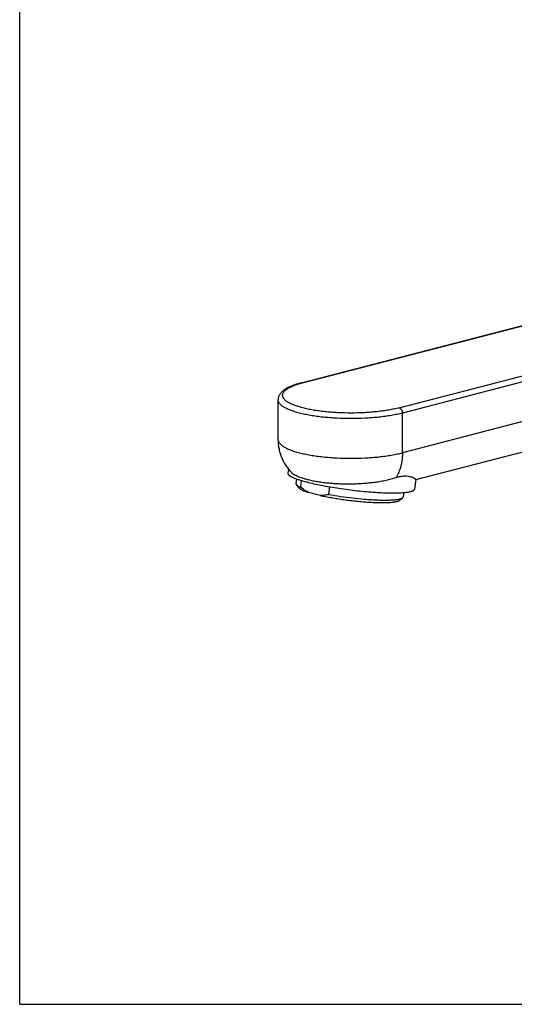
# Model space of a CAD drawing. Header units: millimetres. Extents: x 0 to 559, y 0 to 432.
# Tile 1 of 4: x 0 to 109, y 0 to 216. Entities that reach past the tile are written whole.
import ezdxf

# ---------------------------------------------------------------- set-up
doc = ezdxf.new("R2010")
doc.units = ezdxf.units.MM
doc.header["$LTSCALE"] = 30.734
doc.layers.get('0').update_dxf_attribs({"linetype": 'CONTINUOUS'})

msp = doc.modelspace()

# ---------------------------------------------------------------- linework, layer by layer
at = {"color": 7, "linetype": 'CONTINUOUS'}
for p, q in [((0, 0), (0, 431.8)), ((61.85, 136.28), (146.85, 158.28)), ((62.1, 136.28), (147.1, 158.28)), ((83.31, 130.79), (168.32, 152.79)), ((169.02, 151.64), (84.02, 129.64)), ((169.02, 142.95), (84.02, 120.94)), ((56.7, 123.87), (56.7, 132.57)), ((156.77, 133.11), (86.91, 115.02)), ((84.02, 120.94), (84.02, 129.64)), ((58.99, 117.36), (58.87, 116.44)), ((60.78, 115.2), (60.65, 114.21)), ((61.82, 114.86), (61.63, 113.41)), ((86.92, 115.05), (86.66, 112.97)), ((61.34, 113.21), (60.74, 113.97)), ((67.87, 111.79), (68.08, 113.47)), ((65.95, 111.58), (63.38, 112.24)), ((83.26, 110.47), (84.03, 111.06)), ((84.29, 112.22), (84.17, 111.27)), ((0, 0), (558.8, 0))]:
    msp.add_line(p, q, dxfattribs=at)
msp.add_arc((67.51, 115.35), 21.61, 104.5028, 104.7701, dxfattribs=at)
for points, knots in [([(61.85, 136.28), (61.49, 136.19), (60.81, 135.99), (59.86, 135.66), (59.14, 135.35), (58.62, 135.08), (58.27, 134.88), (57.95, 134.66), (57.66, 134.42), (57.4, 134.17), (57.17, 133.9), (56.97, 133.6), (56.82, 133.28), (56.73, 132.93), (56.7, 132.69), (56.7, 132.57)], [0, 0, 0, 0, 0.163217, 0.312472, 0.447835, 0.510596, 0.570367, 0.627496, 0.682451, 0.73582, 0.788283, 0.840535, 0.893139, 0.946346, 1, 1, 1, 1]), ([(83.31, 130.79), (82.95, 130.69), (82.2, 130.52), (81.02, 130.29), (79.77, 130.1), (78.44, 129.94), (77.07, 129.81), (75.16, 129.69), (72.74, 129.63), (70.32, 129.68), (68.41, 129.81), (67.03, 129.93), (65.7, 130.09), (64.44, 130.28), (63.26, 130.51), (62.17, 130.76), (61.18, 131.04), (60.43, 131.29), (59.89, 131.51), (59.52, 131.68), (59.19, 131.85), (58.88, 132.02), (58.62, 132.19), (58.38, 132.37), (58.18, 132.56), (58.01, 132.74), (57.88, 132.93), (57.78, 133.12), (57.72, 133.31), (57.7, 133.5), (57.71, 133.7), (57.76, 133.89), (57.85, 134.08), (57.97, 134.27), (58.13, 134.45), (58.32, 134.64), (58.55, 134.82), (58.8, 135), (59.1, 135.17), (59.42, 135.34), (59.78, 135.51), (60.31, 135.73), (61.05, 135.99), (61.67, 136.17), (62, 136.25)], [0, 0, 0, 0, 0.0347, 0.071985, 0.111549, 0.15306, 0.19616, 0.24047, 0.331134, 0.421837, 0.466194, 0.509359, 0.550954, 0.590618, 0.628017, 0.662845, 0.694837, 0.72377, 0.737039, 0.749489, 0.761114, 0.771912, 0.781893, 0.791077, 0.799498, 0.807209, 0.814287, 0.820837, 0.826999, 0.832942, 0.838858, 0.844939, 0.851364, 0.858281, 0.865804, 0.874017, 0.882981, 0.892733, 0.903299, 0.914689, 0.926906, 0.939944, 0.96843, 1, 1, 1, 1]), ([(61.85, 136.28), (61.89, 136.29), (61.97, 136.3), (62.06, 136.29), (62.1, 136.28)], [0, 0, 0, 0, 0.491273, 1, 1, 1, 1]), ([(61.39, 129.64), (61.04, 129.73), (60.37, 129.92), (59.56, 130.2), (58.99, 130.43), (58.6, 130.61), (58.25, 130.79), (57.93, 130.97), (57.64, 131.16), (57.4, 131.35), (57.19, 131.55), (57.01, 131.75), (56.87, 131.95), (56.78, 132.15), (56.72, 132.36), (56.7, 132.5), (56.7, 132.57)], [0, 0, 0, 0, 0.188603, 0.358986, 0.437048, 0.510241, 0.578525, 0.641907, 0.700444, 0.754266, 0.803589, 0.848746, 0.890212, 0.928645, 0.964896, 1, 1, 1, 1]), ([(84.02, 129.64), (83.63, 129.54), (82.83, 129.35), (81.57, 129.11), (80.22, 128.9), (78.81, 128.73), (77.33, 128.6), (75.29, 128.46), (72.7, 128.4), (70.11, 128.46), (68.07, 128.6), (66.6, 128.73), (65.18, 128.9), (63.84, 129.11), (62.58, 129.35), (61.78, 129.54), (61.39, 129.64)], [0, 0, 0, 0, 0.052387, 0.108684, 0.16843, 0.231119, 0.296206, 0.363117, 0.5, 0.636883, 0.703794, 0.768881, 0.83157, 0.891317, 0.947613, 1, 1, 1, 1]), ([(83.31, 130.79), (83.36, 130.77), (83.45, 130.74), (83.59, 130.64), (83.71, 130.52), (83.82, 130.37), (83.9, 130.21), (83.99, 129.96), (84.02, 129.77), (84.02, 129.64)], [0, 0, 0, 0, 0.103243, 0.214613, 0.334361, 0.461538, 0.594304, 0.730235, 1, 1, 1, 1]), ([(56.7, 123.87), (56.7, 123.55), (56.73, 122.9), (56.87, 121.94), (57.09, 121), (57.4, 120.08), (57.8, 119.19), (58.27, 118.35), (58.81, 117.55), (59.22, 117.06), (59.43, 116.82)], [0, 0, 0, 0, 0.125531, 0.251023, 0.376436, 0.501719, 0.626811, 0.751632, 0.876077, 1, 1, 1, 1]), ([(56.7, 123.87), (56.7, 123.8), (56.72, 123.67), (56.78, 123.46), (56.87, 123.26), (57.01, 123.06), (57.19, 122.86), (57.4, 122.66), (57.64, 122.47), (57.93, 122.28), (58.25, 122.09), (58.6, 121.91), (58.99, 121.74), (59.56, 121.5), (60.37, 121.23), (61.04, 121.04), (61.39, 120.94)], [0, 0, 0, 0, 0.035104, 0.071355, 0.109788, 0.151254, 0.196411, 0.245734, 0.299556, 0.358093, 0.421475, 0.489759, 0.562952, 0.641014, 0.811397, 1, 1, 1, 1]), ([(61.39, 120.94), (61.78, 120.84), (62.58, 120.66), (63.84, 120.42), (65.18, 120.21), (66.6, 120.04), (68.07, 119.9), (70.11, 119.77), (72.7, 119.71), (75.29, 119.77), (77.33, 119.9), (78.81, 120.04), (80.22, 120.21), (81.57, 120.42), (82.83, 120.66), (83.63, 120.84), (84.02, 120.94)], [0, 0, 0, 0, 0.052387, 0.108683, 0.16843, 0.231119, 0.296206, 0.363117, 0.5, 0.636883, 0.703794, 0.768881, 0.83157, 0.891316, 0.947613, 1, 1, 1, 1]), ([(84.02, 120.94), (84.02, 120.69), (84, 120.17), (83.93, 119.42), (83.82, 118.68), (83.61, 117.75), (83.31, 116.87), (82.93, 116.05), (82.71, 115.68), (82.59, 115.5)], [0, 0, 0, 0, 0.13564, 0.268799, 0.399121, 0.526309, 0.770246, 0.886918, 1, 1, 1, 1]), ([(59.43, 116.82), (59.51, 116.74), (59.69, 116.56), (60.01, 116.33), (60.39, 116.1), (60.82, 115.88), (61.31, 115.67), (61.86, 115.47), (62.45, 115.28), (62.87, 115.16), (63.09, 115.1)], [0, 0, 0, 0, 0.086145, 0.182726, 0.290463, 0.409697, 0.540492, 0.682703, 0.836019, 1, 1, 1, 1]), ([(58.87, 116.44), (58.87, 116.42), (58.87, 116.39), (58.88, 116.32), (58.92, 116.23), (59, 116.12), (59.11, 116.01), (59.26, 115.9), (59.45, 115.79), (59.66, 115.67), (59.91, 115.55), (60.19, 115.42), (60.63, 115.25), (61.26, 115.03), (62.1, 114.78), (62.7, 114.61), (63.02, 114.53)], [0, 0, 0, 0, 0.010314, 0.020969, 0.044425, 0.072302, 0.105688, 0.145174, 0.191068, 0.243511, 0.302542, 0.368131, 0.440196, 0.603243, 0.790402, 1, 1, 1, 1]), ([(63.02, 114.53), (63.53, 114.4), (64.61, 114.14), (66.31, 113.79), (68.15, 113.45), (70.09, 113.14), (72.08, 112.86), (74.09, 112.62), (76.07, 112.43), (77.98, 112.28), (79.78, 112.18), (81.2, 112.14), (82.24, 112.14), (82.95, 112.15), (83.61, 112.17), (84.21, 112.21), (84.75, 112.26), (85.23, 112.32), (85.64, 112.4), (85.94, 112.48), (86.14, 112.54), (86.27, 112.6), (86.38, 112.65), (86.47, 112.71), (86.55, 112.77), (86.6, 112.83), (86.64, 112.9), (86.65, 112.95), (86.66, 112.97)], [0, 0, 0, 0, 0.065895, 0.138745, 0.217059, 0.299219, 0.383521, 0.468212, 0.55153, 0.631745, 0.707196, 0.776331, 0.808087, 0.837751, 0.86518, 0.890242, 0.912826, 0.93284, 0.950218, 0.96493, 0.971293, 0.977007, 0.98209, 0.986574, 0.99051, 0.993975, 0.997085, 1, 1, 1, 1]), ([(63.09, 115.1), (63.42, 115.02), (64.11, 114.86), (65.19, 114.66), (66.34, 114.48), (67.55, 114.34), (68.81, 114.23), (70.11, 114.16), (71.44, 114.12), (72.78, 114.12), (74.12, 114.16), (75.45, 114.24), (76.76, 114.35), (78.03, 114.5), (79.26, 114.69), (80.43, 114.92), (81.54, 115.18), (82.25, 115.39), (82.59, 115.5)], [0, 0, 0, 0, 0.05196, 0.107772, 0.166983, 0.229095, 0.293574, 0.35986, 0.427381, 0.495557, 0.563816, 0.631594, 0.698348, 0.763562, 0.826753, 0.887477, 0.94534, 1, 1, 1, 1]), ([(82.59, 115.5), (82.76, 115.55), (83.1, 115.65), (83.74, 115.79), (84.46, 115.88), (85.12, 115.85), (85.58, 115.77), (85.86, 115.7), (86.12, 115.61), (86.33, 115.51), (86.51, 115.42), (86.66, 115.33), (86.76, 115.25), (86.82, 115.2), (86.86, 115.16), (86.88, 115.13), (86.9, 115.1), (86.91, 115.07), (86.92, 115.05), (86.92, 115.05)], [0, 0, 0, 0, 0.118064, 0.228606, 0.425425, 0.590469, 0.661931, 0.726422, 0.784165, 0.835276, 0.87976, 0.917543, 0.94849, 0.96136, 0.972473, 0.981829, 0.989452, 0.99543, 1, 1, 1, 1]), ([(60.65, 114.21), (60.65, 114.19), (60.65, 114.15), (60.67, 114.09), (60.69, 114.03), (60.72, 113.99), (60.74, 113.97)], [0, 0, 0, 0, 0.219797, 0.452795, 0.710116, 1, 1, 1, 1]), ([(60.74, 113.97), (60.76, 113.95), (60.8, 113.9), (60.87, 113.83), (60.96, 113.77), (61.11, 113.67), (61.34, 113.54), (61.53, 113.45), (61.63, 113.41)], [0, 0, 0, 0, 0.082922, 0.177039, 0.283012, 0.401255, 0.675325, 1, 1, 1, 1]), ([(61.34, 113.21), (61.37, 113.17), (61.45, 113.09), (61.61, 112.98), (61.8, 112.86), (62.04, 112.74), (62.32, 112.62), (62.64, 112.49), (62.99, 112.37), (63.24, 112.29), (63.38, 112.24)], [0, 0, 0, 0, 0.067175, 0.150107, 0.249739, 0.366399, 0.500071, 0.650513, 0.817329, 1, 1, 1, 1]), ([(63.38, 112.24), (63.22, 112.32), (62.61, 112.66), (62.04, 113.07), (61.63, 113.41)], [0, 0, 0, 0, 0.244403, 1, 1, 1, 1]), ([(67.87, 111.79), (67.55, 111.72), (66.92, 111.6), (66.27, 111.57), (65.95, 111.58)], [0, 0, 0, 0, 0.501561, 1, 1, 1, 1]), ([(65.95, 111.58), (66.35, 111.49), (67.17, 111.32), (68.45, 111.09), (69.78, 110.87), (71.16, 110.67), (72.55, 110.49), (73.94, 110.33), (75.31, 110.2), (76.62, 110.11), (77.87, 110.04), (79.03, 110), (80.08, 110), (80.88, 110.02), (81.45, 110.06), (81.83, 110.1), (82.17, 110.14), (82.47, 110.19), (82.73, 110.25), (82.94, 110.31), (83.12, 110.38), (83.22, 110.44), (83.26, 110.47)], [0, 0, 0, 0, 0.069857, 0.144254, 0.222028, 0.301957, 0.382781, 0.463227, 0.542026, 0.61794, 0.689777, 0.756419, 0.816838, 0.870123, 0.893845, 0.915508, 0.935045, 0.952405, 0.967557, 0.980498, 0.991272, 1, 1, 1, 1]), ([(67.87, 111.79), (68.72, 111.64), (70.45, 111.36), (73.06, 111.02), (75.24, 110.8), (76.93, 110.68), (78.12, 110.61), (79.24, 110.57), (80.27, 110.56), (81.2, 110.57), (81.91, 110.61), (82.42, 110.65), (82.75, 110.69), (83.05, 110.74), (83.32, 110.79), (83.55, 110.85), (83.74, 110.91), (83.9, 110.98), (83.99, 111.03), (84.03, 111.06)], [0, 0, 0, 0, 0.158613, 0.322782, 0.484278, 0.56148, 0.635017, 0.703974, 0.767501, 0.824826, 0.875273, 0.897739, 0.918287, 0.93687, 0.953458, 0.968033, 0.980605, 0.991223, 1, 1, 1, 1]), ([(84.03, 111.06), (84.05, 111.08), (84.09, 111.11), (84.13, 111.16), (84.16, 111.21), (84.17, 111.25), (84.17, 111.27)], [0, 0, 0, 0, 0.289883, 0.547205, 0.780203, 1, 1, 1, 1])]:
    msp.add_open_spline(points, degree=3, knots=knots, dxfattribs=at)

doc.saveas('drawing.dxf')
